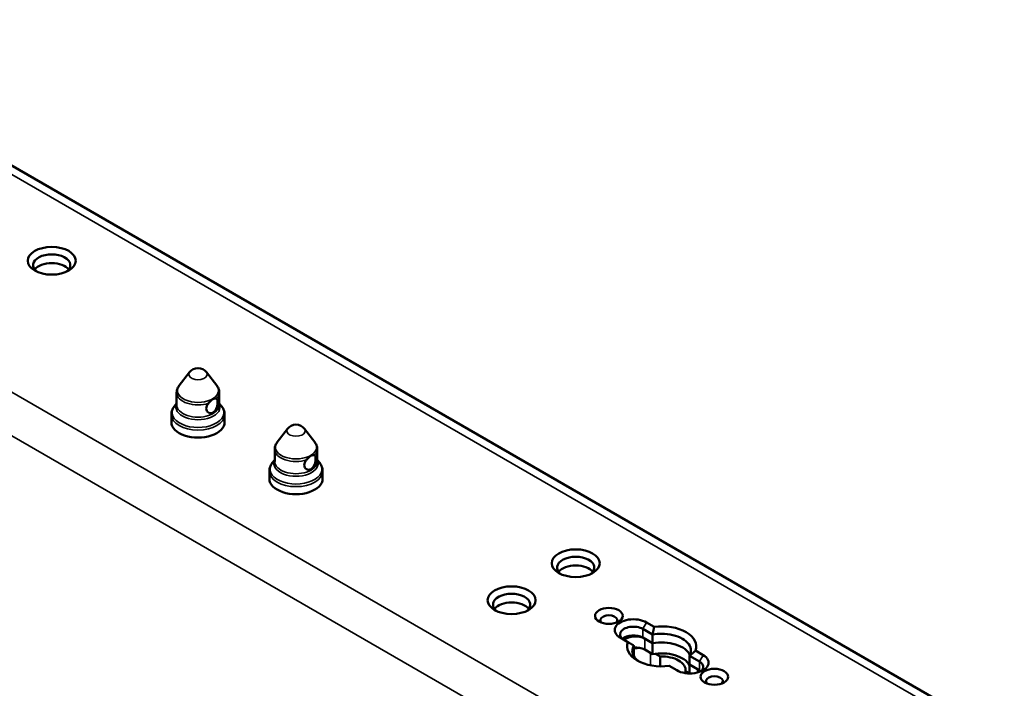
# Paper-space layout 'Sheet_1' of a CAD drawing. Header units: millimetres. Extents: x 1 to 117, y 1 to 117.
# Tile 16 of 73: x 17.76 to 25.03, y 28.69 to 33.63. Entities that reach past the tile are written whole.
import ezdxf

# ---------------------------------------------------------------- set-up
doc = ezdxf.new("R2010")
doc.units = ezdxf.units.MM
doc.layers.add('Visible (ISO)', color=7, linetype='Continuous', lineweight=50)
doc.layers.add('Visible Narrow (ISO)', color=7, linetype='Continuous', lineweight=35)

psp = doc.layouts.new('Sheet_1')

# ---------------------------------------------------------------- linework, layer by layer
at = {"layer": 'Visible (ISO)'}
for p, q in [((15.83187, 33.63313), (25.02891, 28.32322)), ((19.01182, 31.02926), (18.93512, 30.93025)), ((19.13631, 31.02926), (19.21301, 30.93025)), ((18.91658, 30.78817), (18.91658, 30.8783)), ((19.23155, 30.78817), (19.23155, 30.8783)), ((18.91658, 30.79896), (18.89918, 30.77649)), ((19.23155, 30.79896), (19.24895, 30.77649)), ((18.87721, 30.65958), (18.87721, 30.71526)), ((19.27092, 30.65958), (19.27092, 30.71526)), ((19.73563, 30.61137), (19.65893, 30.51235)), ((19.86012, 30.61137), (19.93682, 30.51235)), ((19.64039, 30.37027), (19.64039, 30.46041)), ((19.95536, 30.37027), (19.95536, 30.46041)), ((19.64039, 30.38107), (19.62299, 30.3586)), ((19.95536, 30.38107), (19.97276, 30.3586)), ((19.60102, 30.24169), (19.60102, 30.29737)), ((19.99473, 30.24169), (19.99473, 30.29737)), ((22.4432, 29.14838), (22.38689, 29.18089)), ((22.43146, 29.09087), (22.35905, 29.13267)), ((22.43146, 29.02657), (22.43146, 29.09086)), ((22.19202, 29.06838), (22.24833, 29.03587)), ((22.35905, 29.06838), (22.43146, 29.02657)), ((22.37297, 29.06034), (22.43146, 29.02657)), ((22.43146, 28.94621), (22.43146, 29.02657)), ((22.29226, 29.0105), (22.29226, 28.94621)), ((22.29226, 28.94621), (22.29226, 28.93339)), ((22.37297, 28.97998), (22.43146, 28.94621)), ((22.48839, 28.92942), (22.45343, 28.9496)), ((22.80447, 28.9398), (22.74815, 28.97231)), ((22.48839, 28.85645), (22.48839, 28.92942)), ((22.70422, 28.93339), (22.70422, 28.86909)), ((22.77663, 28.89158), (22.70422, 28.93339)), ((22.70422, 28.86909), (22.77663, 28.82729)), ((22.70422, 28.86909), (22.76271, 28.83532)), ((22.70422, 28.86909), (22.70422, 28.804)), ((22.55329, 28.8598), (22.6096, 28.82729)), ((22.70422, 28.8048), (22.67513, 28.8216)), ((22.67513, 28.8216), (22.67513, 28.80615))]:
    psp.add_line(p, q, dxfattribs=at)
for centre in [(19.07407, 30.98104), (19.79788, 30.56315)]:
    psp.add_arc(centre, 0.07874, 37.761244, 142.238756, dxfattribs=at)
for centre, major_axis in [((17.99392, 31.85218), (0.17717, 0)), ((21.86352, 29.61807), (-0.17717, 0)), ((21.39026, 29.34483), (0.17717, 0)), ((22.1085, 29.22911), (0.10236, 0)), ((22.88799, 28.77907), (0.10236, 0))]:
    psp.add_ellipse(centre, major_axis=major_axis, ratio=0.5773503, dxfattribs=at)
for centre, major_axis, start_param, end_param in [((17.99392, 31.82004), (0.1378, 0), 5.6320478, 10.0759154), ((17.99392, 31.75575), (0.1378, 0), 0.4159521, 2.7256406), ((19.07407, 30.65958), (-0.19685, 0), 0, 3.1415927), ((19.79788, 30.24169), (-0.19685, 0), 0, 3.1415927), ((21.86352, 29.58592), (0.1378, 0), 5.6320478, 10.0759154), ((21.86352, 29.52163), (0.1378, 0), 0.4159521, 2.7256406), ((21.39026, 29.31269), (0.1378, 0), 5.6320478, 10.0759154), ((21.39026, 29.24839), (0.1378, 0), 0.4159521, 2.7256406), ((22.1085, 29.19696), (0.06299, 0), 5.7755228, 9.9324405), ((22.28945, 29.12463), (-0.1378, 0), 3.9269886, 7.0685917), ((22.49824, 29.00409), (0.2559, 0), 6.0663986, 8.0707683), ((22.28945, 29.09249), (-0.09843, 0), 3.9269908, 7.0685835), ((22.28945, 29.0282), (0.09843, 0), 0.7853982, 2.5403284), ((22.30337, 29.02016), (-0.09843, 0), 3.9269908, 5.6991451), ((22.49825, 29.00409), (-0.2559, 0), 6.0663986, 8.0707683), ((22.49824, 28.90765), (0.21654, 0), 0.2600752, 1.8843327), ((22.49824, 28.90765), (0.21654, 0), 0.2600752, 1.8843327), ((22.49824, 28.90765), (-0.21654, 0), 5.969649, 6.023117), ((22.49824, 28.90765), (-0.21654, 0), 5.969649, 6.023117), ((22.30337, 28.9398), (0.09843, 0), 0.7853982, 1.6838857), ((22.33121, 28.92373), (-0.11811, 0), 4.6021223, 5.0484199), ((22.49824, 28.82729), (0.21654, 0), 0.3135363, 1.8843327), ((22.49824, 28.82729), (0.17717, 0), 6.2275148, 7.9096521), ((22.70703, 28.88354), (0.1378, 0), 3.9269886, 7.0685917), ((22.70703, 28.8514), (0.09843, 0), 5.6819211, 7.0685835), ((22.69312, 28.79514), (-0.09843, 0), 3.5444615, 3.9269908), ((22.70703, 28.78711), (0.09843, 0), 0.6012642, 0.7853982), ((22.88799, 28.74692), (0.06299, 0), 5.7755228, 9.9324405)]:
    psp.add_ellipse(centre, major_axis=major_axis, ratio=0.5773503, start_param=start_param, end_param=end_param, dxfattribs=at)
for points, knots in [([(18.93512, 30.93025), (18.93289, 30.92737), (18.93081, 30.92435), (18.927, 30.91806), (18.92527, 30.91478), (18.92223, 30.90797), (18.92092, 30.90444), (18.91879, 30.8972), (18.91797, 30.89348), (18.91686, 30.88594), (18.91658, 30.88212), (18.91658, 30.8783)], [1.93566015, 1.93566015, 1.93566015, 1.93566015, 2.01976702, 2.01976702, 2.10387389, 2.10387389, 2.18798076, 2.18798076, 2.27208762, 2.27208762, 2.35619449, 2.35619449, 2.35619449, 2.35619449]), ([(19.23155, 30.8783), (19.23155, 30.88212), (19.23127, 30.88594), (19.23016, 30.89348), (19.22934, 30.8972), (19.22721, 30.90444), (19.2259, 30.90797), (19.22286, 30.91478), (19.22113, 30.91806), (19.21732, 30.92435), (19.21524, 30.92737), (19.21301, 30.93025)], [5.49778714, 5.49778714, 5.49778714, 5.49778714, 5.58189401, 5.58189401, 5.66600088, 5.66600088, 5.75010774, 5.75010774, 5.83421461, 5.83421461, 5.91832148, 5.91832148, 5.91832148, 5.91832148]), ([(19.15231, 30.79939), (19.15217, 30.79923), (19.15204, 30.79907), (19.14721, 30.79311), (19.14291, 30.78652), (19.13706, 30.7731), (19.13554, 30.76626), (19.13554, 30.76014), (19.13554, 30.75401), (19.13706, 30.74789), (19.14291, 30.73759), (19.14721, 30.73342), (19.1566, 30.728), (19.16232, 30.72638), (19.17409, 30.72651), (19.18012, 30.72828), (19.19072, 30.73439), (19.19592, 30.73911), (19.2047, 30.75085), (19.2083, 30.75785), (19.21363, 30.77176), (19.21574, 30.77963), (19.21843, 30.79487), (19.21905, 30.80223), (19.21905, 30.81448), (19.21843, 30.82008), (19.21574, 30.82856), (19.21363, 30.83146), (19.21089, 30.83304), (19.21081, 30.83308), (19.21073, 30.83312)], [-0.11587996, -0.11587996, -0.11587996, -0.11587996, -0.1142701, -0.1142701, -0.05713505, -0.05713505, 0, 0, 0, 0.05713505, 0.05713505, 0.1142701, 0.1142701, 0.17136139, 0.17136139, 0.22845269, 0.22845269, 0.28554399, 0.28554399, 0.34263528, 0.34263528, 0.39977033, 0.39977033, 0.45690538, 0.45690538, 0.51404043, 0.51404043, 0.57117548, 0.57117548, 0.57278535, 0.57278535, 0.57278535, 0.57278535]), ([(19.15231, 30.79939), (19.15406, 30.80153), (19.15582, 30.80369), (19.16183, 30.81093), (19.16607, 30.8158), (19.17274, 30.82209), (19.17499, 30.82401), (19.1787, 30.82677), (19.18014, 30.82775), (19.18289, 30.82943), (19.18421, 30.83016), (19.18721, 30.83164), (19.18888, 30.83234), (19.1938, 30.83406), (19.19698, 30.8347), (19.20439, 30.83522), (19.2082, 30.83451), (19.21073, 30.83312)], [-0.23395654, -0.23395654, -0.23395654, -0.23395654, -0.212408, -0.212408, -0.16166786, -0.16166786, -0.13650852, -0.13650852, -0.12086792, -0.12086792, -0.10671251, -0.10671251, -0.08876524, -0.08876524, -0.0535512, -0.0535512, 0, 0, 0, 0]), ([(18.89918, 30.77649), (18.8965, 30.77303), (18.89401, 30.76942), (18.88947, 30.76193), (18.88742, 30.75803), (18.88383, 30.74999), (18.88229, 30.74584), (18.87979, 30.73734), (18.87883, 30.73299), (18.87754, 30.72418), (18.87721, 30.71972), (18.87721, 30.71526)], [1.93566015, 1.93566015, 1.93566015, 1.93566015, 2.01976702, 2.01976702, 2.10387389, 2.10387389, 2.18798076, 2.18798076, 2.27208762, 2.27208762, 2.35619449, 2.35619449, 2.35619449, 2.35619449]), ([(19.27092, 30.71526), (19.27092, 30.71972), (19.27059, 30.72418), (19.2693, 30.73299), (19.26834, 30.73734), (19.26584, 30.74584), (19.2643, 30.74999), (19.26071, 30.75803), (19.25866, 30.76193), (19.25412, 30.76942), (19.25163, 30.77303), (19.24895, 30.77649)], [5.49778714, 5.49778714, 5.49778714, 5.49778714, 5.58189401, 5.58189401, 5.66600088, 5.66600088, 5.75010774, 5.75010774, 5.83421461, 5.83421461, 5.91832148, 5.91832148, 5.91832148, 5.91832148]), ([(19.65893, 30.51235), (19.6567, 30.50947), (19.65462, 30.50646), (19.65081, 30.50017), (19.64908, 30.49689), (19.64604, 30.49008), (19.64473, 30.48655), (19.6426, 30.47931), (19.64178, 30.47559), (19.64067, 30.46805), (19.64039, 30.46423), (19.64039, 30.46041)], [1.93566015, 1.93566015, 1.93566015, 1.93566015, 2.01976702, 2.01976702, 2.10387389, 2.10387389, 2.18798076, 2.18798076, 2.27208762, 2.27208762, 2.35619449, 2.35619449, 2.35619449, 2.35619449]), ([(19.95536, 30.46041), (19.95536, 30.46423), (19.95508, 30.46805), (19.95397, 30.47559), (19.95315, 30.47931), (19.95102, 30.48655), (19.94971, 30.49008), (19.94667, 30.49689), (19.94494, 30.50017), (19.94113, 30.50646), (19.93905, 30.50947), (19.93682, 30.51235)], [5.49778714, 5.49778714, 5.49778714, 5.49778714, 5.58189401, 5.58189401, 5.66600088, 5.66600088, 5.75010774, 5.75010774, 5.83421461, 5.83421461, 5.91832148, 5.91832148, 5.91832148, 5.91832148]), ([(19.87612, 30.3815), (19.87598, 30.38134), (19.87585, 30.38117), (19.87102, 30.37522), (19.86672, 30.36862), (19.86087, 30.35521), (19.85935, 30.34837), (19.85935, 30.34224), (19.85935, 30.33612), (19.86087, 30.32999), (19.86672, 30.31969), (19.87102, 30.31553), (19.88041, 30.31011), (19.88613, 30.30849), (19.8979, 30.30862), (19.90393, 30.31038), (19.91453, 30.3165), (19.91973, 30.32122), (19.92851, 30.33295), (19.93211, 30.33996), (19.93744, 30.35387), (19.93955, 30.36174), (19.94224, 30.37698), (19.94286, 30.38434), (19.94286, 30.39658), (19.94224, 30.40219), (19.93955, 30.41067), (19.93744, 30.41357), (19.9347, 30.41515), (19.93462, 30.41519), (19.93454, 30.41523)], [-0.11587996, -0.11587996, -0.11587996, -0.11587996, -0.1142701, -0.1142701, -0.05713505, -0.05713505, 0, 0, 0, 0.05713505, 0.05713505, 0.1142701, 0.1142701, 0.17136139, 0.17136139, 0.22845269, 0.22845269, 0.28554399, 0.28554399, 0.34263528, 0.34263528, 0.39977033, 0.39977033, 0.45690538, 0.45690538, 0.51404043, 0.51404043, 0.57117548, 0.57117548, 0.57278535, 0.57278535, 0.57278535, 0.57278535]), ([(19.87612, 30.3815), (19.87787, 30.38363), (19.87963, 30.3858), (19.88564, 30.39304), (19.88989, 30.39791), (19.89655, 30.4042), (19.8988, 30.40612), (19.90251, 30.40888), (19.90395, 30.40985), (19.9067, 30.41154), (19.90802, 30.41227), (19.91102, 30.41375), (19.91269, 30.41445), (19.91761, 30.41617), (19.92079, 30.41681), (19.9282, 30.41733), (19.93201, 30.41661), (19.93454, 30.41523)], [-0.23395654, -0.23395654, -0.23395654, -0.23395654, -0.212408, -0.212408, -0.16166786, -0.16166786, -0.13650852, -0.13650852, -0.12086792, -0.12086792, -0.10671251, -0.10671251, -0.08876524, -0.08876524, -0.0535512, -0.0535512, 0, 0, 0, 0]), ([(19.62299, 30.3586), (19.62031, 30.35514), (19.61782, 30.35153), (19.61328, 30.34403), (19.61123, 30.34014), (19.60764, 30.3321), (19.6061, 30.32795), (19.6036, 30.31945), (19.60264, 30.3151), (19.60135, 30.30629), (19.60102, 30.30183), (19.60102, 30.29737)], [1.93566015, 1.93566015, 1.93566015, 1.93566015, 2.01976702, 2.01976702, 2.10387389, 2.10387389, 2.18798076, 2.18798076, 2.27208762, 2.27208762, 2.35619449, 2.35619449, 2.35619449, 2.35619449]), ([(19.99473, 30.29737), (19.99473, 30.30183), (19.9944, 30.30629), (19.99311, 30.3151), (19.99215, 30.31945), (19.98965, 30.32795), (19.98811, 30.3321), (19.98452, 30.34014), (19.98247, 30.34403), (19.97793, 30.35153), (19.97544, 30.35514), (19.97276, 30.3586)], [5.49778714, 5.49778714, 5.49778714, 5.49778714, 5.58189401, 5.58189401, 5.66600088, 5.66600088, 5.75010774, 5.75010774, 5.83421461, 5.83421461, 5.91832148, 5.91832148, 5.91832148, 5.91832148]), ([(22.70422, 28.93339), (22.71129, 28.9461), (22.71478, 28.95936), (22.71478, 28.98765), (22.70934, 29.00439), (22.68724, 29.03519), (22.67058, 29.04925), (22.63213, 29.07145), (22.60778, 29.08107), (22.55443, 29.09382), (22.52543, 29.09696), (22.47644, 29.09696), (22.45347, 29.09494), (22.43146, 29.09086)], [0.2482199, 0.2482199, 0.2482199, 0.2482199, 0.4143652, 0.4143652, 0.6215448, 0.6215448, 0.8287245, 0.8287245, 1.0359001, 1.0359001, 1.2430756, 1.2430756, 1.4092234, 1.4092234, 1.4092234, 1.4092234]), ([(22.29227, 29.0105), (22.2852, 28.9978), (22.28171, 28.98454), (22.28171, 28.95625), (22.28714, 28.9395), (22.30672, 28.91222), (22.31859, 28.90113), (22.33241, 28.89158)], [1.90564178, 1.90564178, 1.90564178, 1.90564178, 2.07178705, 2.07178705, 2.27896671, 2.27896671, 2.43886955, 2.43886955, 2.43886955, 2.43886955])]:
    psp.add_open_spline(points, degree=3, knots=knots, dxfattribs=at)
for points, weights in [([(22.4432, 29.14838), (22.43655, 29.11828), (22.43146, 29.09086)], [1.00000170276, 1.00000224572, 1.00000190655]), ([(22.24833, 29.03587), (22.27107, 29.02274), (22.29227, 29.0105)], [1.00000170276, 1.00000224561, 1.00000190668]), ([(22.74815, 28.97231), (22.72541, 28.95151), (22.70422, 28.93339)], [1.00000170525, 1.00000224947, 1.00000191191])]:
    psp.add_rational_spline(points, weights, degree=2, dxfattribs=at)
at = {"layer": 'Visible Narrow (ISO)'}
for p, q in [((24.91187, 28.32421), (15.75289, 33.61215)), ((14.36095, 32.80851), (23.51993, 27.52057)), ((23.44718, 27.24112), (14.15531, 32.60578)), ((22.38689, 29.18089), (22.35905, 29.13267)), ((22.35905, 29.13267), (22.35905, 29.06838)), ((22.37297, 29.06034), (22.37297, 28.97998)), ((22.41473, 28.95587), (22.41473, 28.86443)), ((22.77663, 28.89158), (22.80447, 28.9398)), ((22.77663, 28.82729), (22.77663, 28.89158)), ((22.76271, 28.81077), (22.76271, 28.83532))]:
    psp.add_line(p, q, dxfattribs=at)
for centre, major_axis, start_param, end_param in [((19.07407, 31.01318), (0.06819, 0), 2.7210583, 6.7037196), ((19.07407, 30.89437), (-0.15221, 0), 5.862651, 9.8453123), ((19.07407, 30.8783), (-0.15748, 0), 0, 2.0907364), ((19.07407, 30.8783), (0.15748, 0), 5.7632452, 6.2831853), ((19.07407, 30.73133), (-0.19158, 0), 5.862651, 9.8453123), ((19.07407, 30.77209), (0.16275, 0), 2.8863094, 6.5384685), ((19.07407, 30.78817), (-0.15748, 0), 0, 3.1415927), ((19.07407, 30.71526), (0.19685, 0), 3.1415927, 6.2831853), ((19.79788, 30.59529), (0.06819, 0), 2.7210583, 6.7037196), ((19.79788, 30.47648), (-0.15221, 0), 5.862651, 9.8453123), ((19.79788, 30.46041), (-0.15748, 0), 0, 2.0907364), ((19.79788, 30.46041), (0.15748, 0), 5.7632452, 6.2831853), ((19.79788, 30.31344), (-0.19158, 0), 5.862651, 9.8453123), ((19.79788, 30.3542), (0.16275, 0), 2.8863094, 6.5384685), ((19.79788, 30.37027), (-0.15748, 0), 0, 3.1415927), ((19.79788, 30.29737), (0.19685, 0), 3.1415927, 6.2831853)]:
    psp.add_ellipse(centre, major_axis=major_axis, ratio=0.5773503, start_param=start_param, end_param=end_param, dxfattribs=at)

doc.saveas('drawing.dxf')
